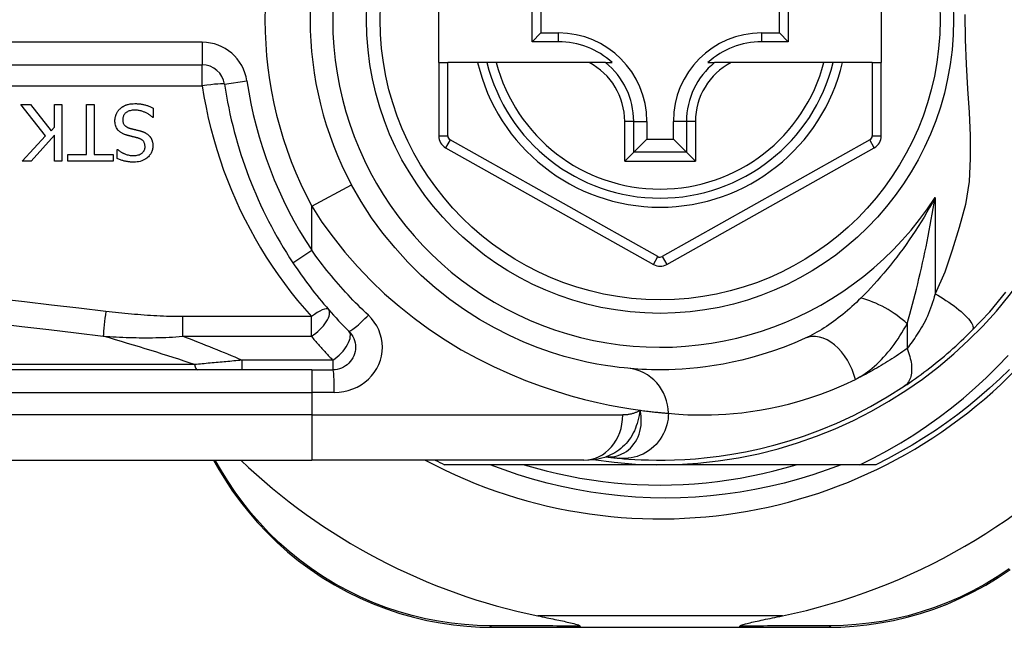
# Model space of a CAD drawing. Header units: inches. Extents: x 4 to 120, y 7 to 65.
# Tile 13 of 83: x 4.76 to 5.618, y 22.491 to 23.02. Entities that reach past the tile are written whole.
import ezdxf

# ---------------------------------------------------------------- set-up
doc = ezdxf.new("R2010")
doc.units = ezdxf.units.IN
doc.header["$MEASUREMENT"] = 0
doc.layers.add('Visible Edges(ANSI)', color=7, linetype='Continuous', lineweight=25)
doc.layers.add('Visible Tangent Edges(ANSI)', color=7, linetype='Continuous', lineweight=25)

msp = doc.modelspace()

# ---------------------------------------------------------------- linework, layer by layer
at = {"layer": 'Visible Edges(ANSI)'}
for p, q in [((5.12504, 22.98302), (5.12504, 23.05783)), ((5.51087, 23.05783), (5.51087, 22.98302)), ((5.20638, 23.00128), (5.20638, 23.03957)), ((5.42971, 23.03957), (5.42971, 23.00128)), ((5.21396, 23.03199), (5.21396, 23.00886)), ((5.42213, 23.00886), (5.42213, 23.03199)), ((5.20638, 23.00128), (5.21396, 23.00886)), ((5.21396, 23.00886), (5.22946, 23.00886)), ((5.40663, 23.00886), (5.42213, 23.00886)), ((5.42971, 23.00128), (5.42213, 23.00886)), ((5.22946, 23.00128), (5.20638, 23.00128)), ((5.42971, 23.00128), (5.40663, 23.00128)), ((4.26686, 22.98107), (4.91884, 22.98107)), ((5.12504, 22.98302), (5.12504, 22.91907)), ((5.12504, 22.98302), (5.13292, 22.98302)), ((5.159, 22.98302), (5.13292, 22.98302)), ((5.1671, 22.98302), (5.159, 22.98302)), ((5.17522, 22.98302), (5.1671, 22.98302)), ((5.2562, 22.98302), (5.17522, 22.98302)), ((5.27048, 22.98302), (5.2562, 22.98302)), ((5.27048, 22.98302), (5.27639, 22.98302)), ((5.3597, 22.98302), (5.36561, 22.98302)), ((5.37989, 22.98302), (5.36561, 22.98302)), ((5.46087, 22.98302), (5.37989, 22.98302)), ((5.46899, 22.98302), (5.46087, 22.98302)), ((5.47709, 22.98302), (5.46899, 22.98302)), ((5.503, 22.98302), (5.47709, 22.98302)), ((5.503, 22.98302), (5.51087, 22.98302)), ((5.51087, 22.91907), (5.51087, 22.98302)), ((4.78224, 22.91915), (4.76066, 22.94639)), ((4.76066, 22.94639), (4.76916, 22.94639)), ((4.76916, 22.94639), (4.78714, 22.9235)), ((4.79002, 22.94639), (4.79656, 22.94639)), ((4.79002, 22.92673), (4.79002, 22.94639)), ((4.79656, 22.94639), (4.79656, 22.89718)), ((4.81805, 22.903), (4.81805, 22.94639)), ((4.81805, 22.94639), (4.82459, 22.94639)), ((4.82459, 22.94639), (4.82459, 22.903)), ((4.8762, 22.94344), (4.8762, 22.93522)), ((4.8762, 22.93522), (4.87572, 22.93522)), ((5.30648, 22.93184), (5.30648, 22.91634)), ((5.32961, 22.91634), (5.32961, 22.93184)), ((4.78714, 22.9235), (4.79002, 22.92673)), ((4.76186, 22.89718), (4.78224, 22.91915)), ((4.79002, 22.91979), (4.76984, 22.89718)), ((4.79002, 22.89718), (4.79002, 22.91979)), ((5.29505, 22.90491), (5.30648, 22.91634)), ((5.30648, 22.91634), (5.32961, 22.91634)), ((5.34104, 22.90491), (5.32961, 22.91634)), ((4.84465, 22.89949), (4.84465, 22.90731)), ((4.84465, 22.90731), (4.84513, 22.90731)), ((5.13108, 22.90877), (5.31226, 22.80713)), ((5.29505, 22.90491), (5.28721, 22.89707)), ((5.32382, 22.80713), (5.50484, 22.90877)), ((5.34888, 22.89707), (5.34104, 22.90491)), ((4.76984, 22.89718), (4.76186, 22.89718)), ((4.79656, 22.89718), (4.79002, 22.89718)), ((4.80154, 22.89718), (4.80154, 22.903)), ((4.80154, 22.903), (4.81805, 22.903)), ((4.8411, 22.89718), (4.80154, 22.89718)), ((4.82459, 22.903), (4.8411, 22.903)), ((4.8411, 22.903), (4.8411, 22.89718)), ((5.01435, 22.71531), (4.36529, 22.71531)), ((5.01435, 22.71531), (5.03278, 22.71531)), ((5.27074, 22.63949), (5.27079, 22.63949)), ((4.36529, 22.63657), (5.01435, 22.63657)), ((4.92872, 22.63657), (4.93334, 22.62856)), ((5.25161, 22.63657), (5.01435, 22.63657)), ((5.31804, 22.63263), (5.12996, 22.63263)), ((5.49234, 22.63263), (5.31804, 22.63263)), ((5.50613, 22.63263), (5.49234, 22.63263)), ((5.17194, 22.4909), (5.24899, 22.4909)), ((5.24899, 22.4909), (5.3871, 22.4909)), ((5.3871, 22.4909), (5.46453, 22.4909))]:
    msp.add_line(p, q, dxfattribs=at)
at = {"layer": 'Visible Edges(ANSI)', "flags": 128}
for points in [[(4.8472, 22.9428), (4.8475, 22.94307), (4.84781, 22.94333), (4.84812, 22.94358), (4.84843, 22.94382), (4.84875, 22.94406), (4.84907, 22.94429), (4.8494, 22.94451), (4.84974, 22.94472), (4.85008, 22.94492), (4.85042, 22.94512), (4.85077, 22.94531), (4.85112, 22.94549), (4.85148, 22.94566), (4.85185, 22.94582), (4.85222, 22.94598), (4.85259, 22.94613), (4.85304, 22.94629), (4.85361, 22.94647), (4.85431, 22.94666), (4.85514, 22.94685), (4.85613, 22.94701), (4.85727, 22.94714), (4.85857, 22.94723), (4.86005, 22.94727)], [(4.86005, 22.94727), (4.86074, 22.94726), (4.86144, 22.94725), (4.86214, 22.94722), (4.86285, 22.94718), (4.86356, 22.94713), (4.86427, 22.94707), (4.86498, 22.94699), (4.86569, 22.94689), (4.86639, 22.94678), (4.86708, 22.94665), (4.86777, 22.94651), (4.86845, 22.94634), (4.86912, 22.94616), (4.86978, 22.94596), (4.87044, 22.94575), (4.87109, 22.94553), (4.87174, 22.9453), (4.87239, 22.94506), (4.87303, 22.94481), (4.87368, 22.94456), (4.87431, 22.94429), (4.87495, 22.94402), (4.87557, 22.94373), (4.8762, 22.94344)], [(4.84274, 22.93235), (4.84275, 22.93284), (4.84277, 22.93333), (4.84281, 22.93381), (4.84287, 22.9343), (4.84294, 22.93477), (4.84303, 22.93525), (4.84314, 22.93572), (4.84326, 22.93619), (4.8434, 22.93666), (4.84355, 22.93712), (4.84372, 22.93758), (4.84391, 22.93803), (4.8441, 22.93848), (4.84431, 22.93892), (4.84454, 22.93935), (4.84477, 22.93978), (4.84503, 22.94019), (4.8453, 22.9406), (4.84558, 22.94099), (4.84588, 22.94138), (4.84619, 22.94175), (4.84651, 22.94211), (4.84685, 22.94246), (4.8472, 22.9428)], [(4.86052, 22.9416), (4.85963, 22.94159), (4.85873, 22.94154), (4.85783, 22.94144), (4.85693, 22.94131), (4.85605, 22.94111), (4.85519, 22.94087), (4.85439, 22.94057), (4.85369, 22.94024), (4.85309, 22.93989), (4.85257, 22.93954), (4.85214, 22.93919), (4.85176, 22.93885), (4.85141, 22.93848), (4.85109, 22.9381), (4.8508, 22.9377), (4.85053, 22.93727), (4.85029, 22.93683), (4.85009, 22.93636), (4.84992, 22.93589), (4.84979, 22.9354), (4.84968, 22.9349), (4.84961, 22.9344), (4.84957, 22.9339), (4.84956, 22.93339)], [(4.87572, 22.93522), (4.87525, 22.93565), (4.87477, 22.93607), (4.87428, 22.93647), (4.87378, 22.93686), (4.87327, 22.93724), (4.87275, 22.9376), (4.87223, 22.93795), (4.87169, 22.93828), (4.87114, 22.9386), (4.87059, 22.9389), (4.87003, 22.93919), (4.86945, 22.93947), (4.86887, 22.93973), (4.86828, 22.93998), (4.86766, 22.94022), (4.867, 22.94046), (4.86629, 22.94069), (4.86556, 22.9409), (4.86479, 22.94109), (4.86399, 22.94126), (4.86316, 22.94141), (4.86231, 22.94151), (4.86143, 22.94158), (4.86052, 22.9416)], [(4.85251, 22.91995), (4.85198, 22.92012), (4.85146, 22.9203), (4.85094, 22.92049), (4.85042, 22.9207), (4.84991, 22.92093), (4.84941, 22.92117), (4.84892, 22.92143), (4.84844, 22.9217), (4.84797, 22.92199), (4.84752, 22.9223), (4.84707, 22.92263), (4.84662, 22.92301), (4.84614, 22.92345), (4.84564, 22.92397), (4.84514, 22.92458), (4.84465, 22.92527), (4.84418, 22.92606), (4.84378, 22.9269), (4.84344, 22.92776), (4.84318, 22.92865), (4.84298, 22.92956), (4.84284, 22.93049), (4.84276, 22.93142), (4.84274, 22.93235)], [(4.84956, 22.93339), (4.84957, 22.93277), (4.84963, 22.93215), (4.84972, 22.93154), (4.84986, 22.93094), (4.85004, 22.93036), (4.85027, 22.9298), (4.85053, 22.92931), (4.8508, 22.92889), (4.85107, 22.92853), (4.85134, 22.92823), (4.85159, 22.92798), (4.85185, 22.92774), (4.85212, 22.92752), (4.85241, 22.92731), (4.8527, 22.92712), (4.853, 22.92693), (4.85331, 22.92676), (4.85363, 22.9266), (4.85395, 22.92645), (4.85428, 22.92631), (4.85461, 22.92619), (4.85494, 22.92607), (4.85528, 22.92595), (4.85562, 22.92585)], [(4.85562, 22.92585), (4.85599, 22.92575), (4.85633, 22.92565), (4.85666, 22.92556), (4.85698, 22.92548), (4.85728, 22.9254), (4.85757, 22.92533), (4.85785, 22.92525), (4.85813, 22.92518), (4.85841, 22.92511), (4.85869, 22.92505), (4.85897, 22.92498), (4.85927, 22.92491), (4.85957, 22.92483), (4.85989, 22.92476), (4.86023, 22.92468), (4.86058, 22.92459), (4.86096, 22.9245), (4.86137, 22.9244), (4.8618, 22.92429), (4.86227, 22.92418), (4.86277, 22.92406), (4.86331, 22.92392), (4.86389, 22.92378), (4.86451, 22.92362)], [(4.86451, 22.92362), (4.8648, 22.92354), (4.86509, 22.92346), (4.86537, 22.92337), (4.86566, 22.92329), (4.86595, 22.9232), (4.86623, 22.9231), (4.86652, 22.923), (4.8668, 22.9229), (4.86708, 22.9228), (4.86736, 22.92269), (4.86764, 22.92258), (4.86791, 22.92246), (4.86819, 22.92234), (4.86846, 22.92222), (4.86873, 22.92209), (4.869, 22.92196), (4.86928, 22.92182), (4.86963, 22.92163), (4.87004, 22.92139), (4.8705, 22.92109), (4.871, 22.92074), (4.87153, 22.92032), (4.87208, 22.91983), (4.87265, 22.91927)], [(4.8626, 22.91736), (4.86214, 22.91748), (4.86169, 22.9176), (4.86124, 22.91771), (4.86079, 22.91783), (4.86034, 22.91794), (4.8599, 22.91805), (4.85946, 22.91816), (4.85903, 22.91826), (4.85859, 22.91837), (4.85816, 22.91847), (4.85774, 22.91858), (4.85732, 22.91868), (4.8569, 22.91878), (4.85648, 22.91889), (4.85607, 22.91899), (4.85566, 22.91909), (4.85525, 22.91919), (4.85485, 22.9193), (4.85445, 22.9194), (4.85405, 22.91951), (4.85366, 22.91962), (4.85327, 22.91973), (4.85289, 22.91984), (4.85251, 22.91995)], [(4.86902, 22.9097), (4.869, 22.9103), (4.86895, 22.91089), (4.86886, 22.91148), (4.86873, 22.91206), (4.86856, 22.91263), (4.86834, 22.91317), (4.86809, 22.91366), (4.86782, 22.91408), (4.86754, 22.91445), (4.86727, 22.91477), (4.86699, 22.91505), (4.86671, 22.91531), (4.86641, 22.91555), (4.86611, 22.91578), (4.86579, 22.916), (4.86546, 22.9162), (4.86512, 22.91639), (4.86478, 22.91656), (4.86443, 22.91672), (4.86407, 22.91687), (4.86371, 22.91701), (4.86334, 22.91714), (4.86297, 22.91725), (4.8626, 22.91736)], [(4.87265, 22.91927), (4.87285, 22.91905), (4.87304, 22.91882), (4.87323, 22.91859), (4.87341, 22.91835), (4.87359, 22.91811), (4.87375, 22.91787), (4.87391, 22.91762), (4.87407, 22.91737), (4.87422, 22.91712), (4.87436, 22.91686), (4.8745, 22.91659), (4.87463, 22.91633), (4.87475, 22.91605), (4.87487, 22.91578), (4.87498, 22.9155), (4.87509, 22.9152), (4.87522, 22.91483), (4.87534, 22.9144), (4.87547, 22.9139), (4.87558, 22.91334), (4.87569, 22.91271), (4.87577, 22.912), (4.87582, 22.91123), (4.87584, 22.91038)], [(4.84513, 22.90731), (4.84549, 22.90699), (4.84586, 22.90667), (4.84625, 22.90637), (4.84664, 22.90608), (4.84703, 22.9058), (4.84744, 22.90553), (4.84785, 22.90527), (4.84827, 22.90502), (4.84869, 22.90477), (4.84912, 22.90454), (4.84956, 22.90431), (4.84999, 22.90409), (4.85043, 22.90388), (4.85087, 22.90368), (4.85137, 22.90347), (4.85195, 22.90323), (4.85262, 22.90299), (4.85337, 22.90275), (4.85421, 22.90252), (4.85511, 22.90232), (4.85604, 22.90216), (4.85697, 22.90205), (4.85791, 22.90198), (4.85885, 22.90196)], [(4.85885, 22.90196), (4.8597, 22.90198), (4.86056, 22.90204), (4.8614, 22.90215), (4.86224, 22.90231), (4.86307, 22.90253), (4.86387, 22.9028), (4.86462, 22.90313), (4.86527, 22.90347), (4.86584, 22.90383), (4.86633, 22.90419), (4.86673, 22.90453), (4.86707, 22.90485), (4.86737, 22.90517), (4.86766, 22.90552), (4.86792, 22.90588), (4.86815, 22.90625), (4.86836, 22.90665), (4.86854, 22.90706), (4.86869, 22.90748), (4.86881, 22.90792), (4.8689, 22.90836), (4.86897, 22.9088), (4.86901, 22.90925), (4.86902, 22.9097)], [(4.87584, 22.91038), (4.87582, 22.90957), (4.87575, 22.90878), (4.87564, 22.90799), (4.87548, 22.90721), (4.87527, 22.90645), (4.87501, 22.90569), (4.8747, 22.90495), (4.87435, 22.90423), (4.87395, 22.90354), (4.8735, 22.90288), (4.87302, 22.90225), (4.87249, 22.90164), (4.87193, 22.90105), (4.87126, 22.90043), (4.87048, 22.89978), (4.86957, 22.89913), (4.86853, 22.89849), (4.86736, 22.8979), (4.86608, 22.89738), (4.86476, 22.89698), (4.86342, 22.89667), (4.86205, 22.89646), (4.86067, 22.89634), (4.85929, 22.8963)], [(4.85929, 22.8963), (4.85872, 22.8963), (4.85815, 22.89632), (4.85758, 22.89633), (4.85702, 22.89636), (4.85645, 22.8964), (4.85588, 22.89644), (4.85532, 22.8965), (4.85475, 22.89656), (4.85419, 22.89663), (4.85363, 22.89671), (4.85307, 22.8968), (4.85251, 22.8969), (4.85195, 22.89701), (4.8514, 22.89713), (4.85083, 22.89727), (4.85022, 22.89742), (4.84959, 22.89759), (4.84894, 22.89779), (4.84826, 22.89801), (4.84757, 22.89825), (4.84686, 22.89852), (4.84613, 22.89881), (4.8454, 22.89914), (4.84465, 22.89949)], [(5.29002, 22.7166), (5.28679, 22.71691), (5.28242, 22.71739), (5.27695, 22.71809), (5.2704, 22.71904), (5.26285, 22.72033), (5.25432, 22.72202), (5.24488, 22.7242), (5.23456, 22.72695), (5.22344, 22.73038), (5.21165, 22.73454), (5.19933, 22.73947), (5.18661, 22.74519), (5.17364, 22.75174), (5.16055, 22.75915), (5.14749, 22.76743), (5.13459, 22.77662), (5.12202, 22.78668), (5.10983, 22.79755), (5.09812, 22.80916), (5.08694, 22.82146), (5.07637, 22.83439), (5.06649, 22.84789), (5.05736, 22.86192), (5.04906, 22.87639)], [(4.99794, 22.80858), (4.99972, 22.80591), (5.00153, 22.80325), (5.00336, 22.8006), (5.00522, 22.79797), (5.0071, 22.79535), (5.009, 22.79275), (5.01092, 22.79016), (5.01286, 22.78759), (5.01483, 22.78504), (5.01682, 22.7825), (5.01882, 22.77998), (5.02085, 22.77747), (5.0229, 22.77499), (5.02497, 22.77252), (5.02706, 22.77007), (5.02917, 22.76764), (5.0313, 22.76523), (5.03344, 22.76284), (5.03561, 22.76047), (5.03779, 22.75812), (5.03999, 22.75578), (5.04221, 22.75347), (5.04444, 22.75118), (5.0467, 22.74891)], [(5.58993, 22.74946), (5.6054, 22.76591), (5.61961, 22.78288)], [(5.53098, 22.70104), (5.53334, 22.70263), (5.53574, 22.70427), (5.53817, 22.70596), (5.54063, 22.70769), (5.54312, 22.70947), (5.54562, 22.7113), (5.54813, 22.71317), (5.55066, 22.71508), (5.5532, 22.71703), (5.55574, 22.71902), (5.5583, 22.72105), (5.56085, 22.72311), (5.56338, 22.7252), (5.5659, 22.72731), (5.5684, 22.72945), (5.57088, 22.7316), (5.57335, 22.73378), (5.57579, 22.73597), (5.57821, 22.73818), (5.58061, 22.74041), (5.58298, 22.74265), (5.58532, 22.74491), (5.58764, 22.74718), (5.58993, 22.74946)], [(5.0467, 22.74891), (5.04798, 22.74749), (5.04912, 22.74594), (5.0501, 22.74429), (5.05093, 22.74254), (5.05158, 22.74072), (5.05206, 22.73885), (5.05236, 22.73694), (5.05246, 22.73501), (5.05237, 22.73308), (5.05208, 22.73116), (5.0516, 22.72928), (5.05094, 22.72746), (5.05012, 22.72571), (5.04912, 22.72405), (5.04798, 22.72249), (5.04669, 22.72107), (5.04527, 22.71978), (5.04372, 22.71863), (5.04207, 22.71764), (5.04032, 22.71681), (5.0385, 22.71616), (5.03663, 22.71569), (5.03471, 22.7154), (5.03278, 22.71531)], [(5.44451, 22.74275), (5.43486, 22.73855), (5.42535, 22.7348), (5.41601, 22.73146), (5.40688, 22.72853), (5.39799, 22.72597), (5.38935, 22.72376), (5.38099, 22.72187), (5.37293, 22.72028), (5.36519, 22.71897), (5.35776, 22.7179), (5.35065, 22.71704), (5.34387, 22.71639), (5.33742, 22.71592), (5.33132, 22.71559), (5.32556, 22.7154), (5.32016, 22.71531), (5.31511, 22.71532), (5.31042, 22.71539), (5.3061, 22.71553), (5.30214, 22.71571), (5.29855, 22.71592), (5.29533, 22.71614), (5.29249, 22.71638), (5.29002, 22.7166)], [(5.49234, 22.63263), (5.50438, 22.6386), (5.51622, 22.64495), (5.52786, 22.65166), (5.53928, 22.65875), (5.55047, 22.6662), (5.56143, 22.674), (5.57214, 22.68215), (5.58261, 22.69065), (5.5928, 22.69949), (5.6027, 22.70865), (5.61229, 22.7181), (5.62157, 22.72785)], [(5.62281, 22.71566), (5.61421, 22.7073), (5.60539, 22.69919), (5.59634, 22.69132), (5.58708, 22.6837), (5.57761, 22.67635), (5.56794, 22.66927), (5.55808, 22.66245), (5.54803, 22.65591), (5.5378, 22.64966), (5.5274, 22.64369), (5.51684, 22.63801), (5.50613, 22.63263)], [(5.28279, 22.63819), (5.28651, 22.63786), (5.29089, 22.63753), (5.29592, 22.6372), (5.3016, 22.63692), (5.30793, 22.6367), (5.31489, 22.63658), (5.32248, 22.63659), (5.3307, 22.63678), (5.33953, 22.63717), (5.34896, 22.63781), (5.35899, 22.63876), (5.36959, 22.64004), (5.38074, 22.64172), (5.39244, 22.64384), (5.40465, 22.64646), (5.41735, 22.64963), (5.4305, 22.65341), (5.44405, 22.65784), (5.45798, 22.66298), (5.47223, 22.66889), (5.48672, 22.67561), (5.5014, 22.68319), (5.51616, 22.69165), (5.53098, 22.70104)], [(5.25161, 22.63657), (5.26115, 22.63727), (5.27104, 22.63959)], [(5.27079, 22.63949), (5.27145, 22.63941), (5.27209, 22.63933), (5.27272, 22.63925), (5.27334, 22.63918), (5.27394, 22.63911), (5.27453, 22.63904), (5.2751, 22.63898), (5.27567, 22.63891), (5.27622, 22.63885), (5.27675, 22.63879), (5.27727, 22.63874), (5.27778, 22.63868), (5.27827, 22.63863), (5.27875, 22.63858), (5.27922, 22.63853), (5.27967, 22.63849), (5.28011, 22.63845), (5.28053, 22.6384), (5.28095, 22.63836), (5.28134, 22.63832), (5.28172, 22.63829), (5.28209, 22.63825), (5.28245, 22.63822), (5.28279, 22.63819)], [(5.47583, 22.63263), (5.46359, 22.62803), (5.4512, 22.62381), (5.43869, 22.61998), (5.42609, 22.61655), (5.4134, 22.61352), (5.40062, 22.61088), (5.38778, 22.60865), (5.37488, 22.60682), (5.36192, 22.60539), (5.34893, 22.60437), (5.3359, 22.60375), (5.32285, 22.60355), (5.30978, 22.60375), (5.29671, 22.60436), (5.28367, 22.60538), (5.27068, 22.60681), (5.25775, 22.60865), (5.2449, 22.61088), (5.23213, 22.61352), (5.21946, 22.61656), (5.20689, 22.61999), (5.19443, 22.62381), (5.18209, 22.62803), (5.16988, 22.63263)], [(5.19949, 22.63263), (5.20911, 22.62982), (5.2188, 22.62724), (5.22855, 22.62491), (5.23836, 22.62282), (5.24821, 22.62097), (5.25811, 22.61937), (5.26804, 22.61801), (5.27801, 22.61689), (5.28799, 22.61603), (5.298, 22.61541), (5.30802, 22.61504), (5.31804, 22.61491), (5.32807, 22.61504), (5.33809, 22.61541), (5.34809, 22.61603), (5.35808, 22.61689), (5.36804, 22.61801), (5.37798, 22.61937), (5.38787, 22.62097), (5.39773, 22.62282), (5.40753, 22.62491), (5.41728, 22.62724), (5.42697, 22.62982), (5.4366, 22.63263)], [(4.93334, 22.62856), (4.9391, 22.61908), (4.94536, 22.60965), (4.95212, 22.60032), (4.95938, 22.59114), (4.96713, 22.58215), (4.97536, 22.57338), (4.98406, 22.56488), (4.99323, 22.5567), (5.00286, 22.54886), (5.01292, 22.54143), (5.02335, 22.53444), (5.03411, 22.5279), (5.04516, 22.52185), (5.05644, 22.51631), (5.06791, 22.5113), (5.07951, 22.50686), (5.09121, 22.50299), (5.10294, 22.49968), (5.11467, 22.49692), (5.12637, 22.49469), (5.138, 22.49299), (5.14951, 22.49181), (5.16084, 22.49112), (5.17194, 22.4909)], [(5.46453, 22.4909), (5.4756, 22.49112), (5.4869, 22.49181), (5.49838, 22.49298), (5.50997, 22.49467), (5.52164, 22.49688), (5.53335, 22.49963), (5.54505, 22.50292), (5.55672, 22.50677), (5.5683, 22.5112), (5.57974, 22.51618), (5.59101, 22.52169), (5.60204, 22.52772), (5.61279, 22.53423), (5.62321, 22.54119)], [(5.21138, 22.5009), (5.21338, 22.50049), (5.21535, 22.50008), (5.21729, 22.49968), (5.21919, 22.49929), (5.22106, 22.4989), (5.22289, 22.49853), (5.22468, 22.49815), (5.22642, 22.49779), (5.22812, 22.49743), (5.22976, 22.49709), (5.23134, 22.49675), (5.23287, 22.49642), (5.23434, 22.4961), (5.23575, 22.49579), (5.23709, 22.49549), (5.23846, 22.49518), (5.23993, 22.49484), (5.24144, 22.49448), (5.24292, 22.4941), (5.24434, 22.49372), (5.24563, 22.49333), (5.24684, 22.49292), (5.24782, 22.49248), (5.24838, 22.49197)], [(5.3877, 22.49197), (5.3881, 22.49238), (5.38881, 22.49274), (5.38964, 22.49306), (5.39059, 22.49338), (5.3916, 22.49367), (5.39266, 22.49397), (5.39383, 22.49427), (5.3951, 22.49458), (5.39646, 22.49491), (5.3979, 22.49525), (5.39942, 22.49559), (5.40101, 22.49594), (5.40267, 22.4963), (5.40438, 22.49667), (5.40615, 22.49705), (5.40799, 22.49744), (5.40989, 22.49784), (5.41186, 22.49825), (5.41388, 22.49867), (5.41595, 22.49909), (5.41808, 22.49953), (5.42025, 22.49998), (5.42246, 22.50043), (5.42471, 22.5009)], [(5.24899, 22.4909), (5.24896, 22.4909), (5.24893, 22.4909), (5.24891, 22.49091), (5.24888, 22.49093), (5.24886, 22.49094), (5.24883, 22.49097), (5.24881, 22.49099), (5.24878, 22.49102), (5.24875, 22.49105), (5.24873, 22.49109), (5.2487, 22.49113), (5.24868, 22.49117), (5.24865, 22.49122), (5.24863, 22.49127), (5.2486, 22.49132), (5.24858, 22.49138), (5.24855, 22.49144), (5.24853, 22.4915), (5.2485, 22.49157), (5.24848, 22.49165), (5.24846, 22.49172), (5.24843, 22.4918), (5.24841, 22.49188), (5.24838, 22.49197)], [(5.3871, 22.4909), (5.38713, 22.4909), (5.38715, 22.4909), (5.38718, 22.49091), (5.3872, 22.49093), (5.38723, 22.49094), (5.38726, 22.49097), (5.38728, 22.49099), (5.38731, 22.49102), (5.38733, 22.49105), (5.38736, 22.49109), (5.38738, 22.49113), (5.38741, 22.49117), (5.38743, 22.49122), (5.38746, 22.49127), (5.38749, 22.49132), (5.38751, 22.49138), (5.38753, 22.49144), (5.38756, 22.4915), (5.38758, 22.49157), (5.38761, 22.49165), (5.38763, 22.49172), (5.38766, 22.4918), (5.38768, 22.49188), (5.3877, 22.49197)]]:
    msp.add_lwpolyline(points, dxfattribs=at)
at = {"layer": 'Visible Edges(ANSI)'}
msp.add_circle((5.31804, 23.02042), 0.25591, dxfattribs=at)
for centre, radius, start, end in [((5.31804, 23.02042), 0.43504, 241.92751, 118.07249), ((5.31804, 23.02042), 0.3878, 261.33391, 70.21195), ((5.31804, 23.02042), 0.30512, 151.83282, 208.16718), ((5.22946, 22.93184), 0.07702, 0, 90), ((5.40663, 22.93184), 0.07702, 90, 180), ((5.22946, 22.93184), 0.06944, 47.48259, 90), ((5.40663, 22.93184), 0.06944, 90, 132.51741), ((4.91884, 22.96138), 0.01969, 8.41327, 90), ((5.31804, 23.02042), 0.15551, 193.91643, 346.08357), ((5.31804, 23.02042), 0.38386, 188.41327, 213.49631), ((5.13685, 22.91907), 0.01181, 180, 240.70877), ((5.49906, 22.91907), 0.01181, 299.31319, 0), ((5.31804, 22.81743), 0.01181, 240.70877, 299.31319), ((5.31804, 23.01957), 0.52953, 281.6205, 318.6133), ((5.31804, 23.01957), 0.52953, 226.3272, 258.3795), ((5.31804, 23.02042), 0.431, 242.95157, 244.12615)]:
    msp.add_arc(centre, radius, start, end, dxfattribs=at)
at = {"layer": 'Visible Tangent Edges(ANSI)'}
for p, q in [((5.22946, 23.00128), (5.22946, 23.00886)), ((5.40663, 23.00128), (5.40663, 23.00886)), ((4.91884, 23.00075), (4.26686, 23.00075)), ((4.91884, 23.00075), (4.91884, 22.98107)), ((4.91884, 22.96277), (4.91884, 22.98107)), ((5.13292, 22.91907), (5.13292, 22.98302)), ((5.503, 22.98302), (5.503, 22.91907)), ((4.93832, 22.96426), (4.95779, 22.96714)), ((4.26686, 22.96277), (4.91884, 22.96277)), ((5.28721, 22.89707), (5.28721, 22.93184)), ((5.29505, 22.93184), (5.28721, 22.93184)), ((5.29505, 22.90491), (5.29505, 22.93184)), ((5.29505, 22.93184), (5.30648, 22.93184)), ((5.34104, 22.93184), (5.32961, 22.93184)), ((5.34888, 22.93184), (5.34104, 22.93184)), ((5.34104, 22.93184), (5.34104, 22.90491)), ((5.34888, 22.93184), (5.34888, 22.89707)), ((5.12504, 22.91907), (5.13292, 22.91907)), ((5.13493, 22.91564), (5.13108, 22.90877)), ((5.31611, 22.814), (5.13493, 22.91564)), ((5.50099, 22.91564), (5.31997, 22.814)), ((5.50484, 22.90877), (5.50099, 22.91564)), ((5.503, 22.91907), (5.51087, 22.91907)), ((5.34104, 22.90491), (5.29505, 22.90491)), ((5.28721, 22.89707), (5.34888, 22.89707)), ((5.01435, 22.85781), (5.04906, 22.87639)), ((5.55775, 22.86546), (5.55775, 22.78153)), ((5.01435, 22.81944), (5.01435, 22.85781)), ((4.99794, 22.80858), (5.01435, 22.81944)), ((5.31226, 22.80713), (5.31611, 22.814)), ((5.31997, 22.814), (5.32382, 22.80713)), ((5.01401, 22.76163), (4.90181, 22.76163)), ((4.90181, 22.74453), (4.90181, 22.76163)), ((5.01401, 22.74453), (5.01401, 22.76163)), ((5.53345, 22.75546), (5.53345, 22.7338)), ((4.90181, 22.74453), (5.01401, 22.74453)), ((4.95343, 22.72365), (4.95343, 22.71531)), ((5.03278, 22.72365), (4.95343, 22.72365)), ((5.03278, 22.72365), (5.03278, 22.71531)), ((4.9121, 22.7199), (4.36297, 22.7199)), ((5.01435, 22.71531), (5.01435, 22.69562)), ((4.36529, 22.69562), (5.01435, 22.69562)), ((5.03401, 22.69562), (5.01435, 22.69562)), ((5.01435, 22.69562), (5.01435, 22.67594)), ((5.01435, 22.67594), (4.36529, 22.67594)), ((5.01435, 22.67594), (5.28551, 22.67594)), ((5.01435, 22.67594), (5.01435, 22.63657)), ((4.93572, 22.62712), (4.9302, 22.63657)), ((5.42471, 22.5009), (5.21138, 22.5009))]:
    msp.add_line(p, q, dxfattribs=at)
at = {"layer": 'Visible Tangent Edges(ANSI)', "flags": 128}
for points in [[(5.58382, 23.02485), (5.58407, 23.00322), (5.58495, 22.98153), (5.58616, 22.96031), (5.58739, 22.93964), (5.58833, 22.91938), (5.58854, 22.8994), (5.58746, 22.87949), (5.58436, 22.85936), (5.57877, 22.83933), (5.57283, 22.8197), (5.56639, 22.80046), (5.55775, 22.78153)], [(4.91884, 22.96277), (4.92039, 22.95338), (4.92216, 22.94404), (4.92416, 22.93475), (4.92639, 22.92552), (4.92884, 22.91636), (4.93151, 22.90727), (4.9344, 22.89826), (4.93751, 22.88933), (4.94082, 22.88049), (4.94435, 22.87174), (4.94809, 22.8631), (4.95203, 22.85456), (4.95617, 22.84613), (4.96051, 22.83781), (4.96504, 22.82961), (4.96976, 22.82153), (4.97467, 22.81358), (4.97977, 22.80575), (4.98504, 22.79805), (4.99049, 22.79049), (4.99612, 22.78306), (5.00191, 22.77577), (5.00788, 22.76863), (5.01401, 22.76163)], [(5.55775, 22.86546), (5.55544, 22.86113), (5.55307, 22.85685), (5.55066, 22.85262), (5.5482, 22.84845), (5.5457, 22.84433), (5.54316, 22.84027), (5.54058, 22.83627), (5.53797, 22.83232), (5.53532, 22.82844), (5.53264, 22.82461), (5.52993, 22.82085), (5.52719, 22.81715), (5.52443, 22.81352), (5.52165, 22.80995), (5.51884, 22.80643), (5.51601, 22.80297), (5.51316, 22.79958), (5.5103, 22.79625), (5.50742, 22.79298), (5.50454, 22.78979), (5.50165, 22.78666), (5.49877, 22.78362), (5.49591, 22.78065), (5.49305, 22.77777)], [(5.53345, 22.75546), (5.53464, 22.75959), (5.53582, 22.7638), (5.537, 22.76808), (5.53817, 22.77242), (5.53932, 22.7768), (5.54046, 22.78123), (5.54159, 22.7857), (5.54269, 22.7902), (5.54378, 22.79474), (5.54485, 22.79929), (5.5459, 22.80387), (5.54693, 22.80848), (5.54795, 22.81311), (5.54894, 22.81777), (5.54992, 22.82245), (5.55087, 22.82716), (5.55181, 22.83189), (5.55272, 22.83664), (5.55361, 22.84141), (5.55449, 22.84619), (5.55534, 22.85099), (5.55616, 22.8558), (5.55697, 22.86063), (5.55775, 22.86546)], [(5.01435, 22.85781), (5.02323, 22.84411), (5.03287, 22.83076), (5.04321, 22.8178), (5.0542, 22.80527), (5.06578, 22.79321), (5.0779, 22.78166), (5.09051, 22.77066), (5.10355, 22.76023), (5.11697, 22.75043), (5.1307, 22.74129), (5.14469, 22.73285), (5.1588, 22.72513), (5.17292, 22.7181), (5.18696, 22.71175), (5.2008, 22.70606), (5.21435, 22.701), (5.22749, 22.69657), (5.24013, 22.69273), (5.25215, 22.68948), (5.26346, 22.68677), (5.27399, 22.68453), (5.28371, 22.68271), (5.29259, 22.68124), (5.30057, 22.68008)], [(5.06369, 22.76284), (5.06142, 22.76499), (5.05915, 22.76716), (5.05691, 22.76936), (5.05468, 22.77157), (5.05247, 22.7738), (5.05028, 22.77605), (5.04811, 22.77832), (5.04596, 22.78061), (5.04382, 22.78291), (5.04171, 22.78523), (5.03962, 22.78758), (5.03754, 22.78993), (5.03549, 22.79231), (5.03346, 22.7947), (5.03145, 22.79711), (5.02946, 22.79953), (5.02749, 22.80197), (5.02554, 22.80442), (5.02362, 22.80689), (5.02172, 22.80937), (5.01984, 22.81187), (5.01799, 22.81438), (5.01616, 22.81691), (5.01435, 22.81944)], [(4.83482, 22.76614), (4.81115, 22.7689), (4.78748, 22.77168), (4.76381, 22.77446), (4.74014, 22.77724)], [(5.49305, 22.77777), (5.49115, 22.77589), (5.48923, 22.77404), (5.48729, 22.77223), (5.48534, 22.77044), (5.48337, 22.76869), (5.48139, 22.76697), (5.4794, 22.76529), (5.47739, 22.76364), (5.47538, 22.76203), (5.47336, 22.76046), (5.47133, 22.75892), (5.4693, 22.75743), (5.46725, 22.75597), (5.4652, 22.75455), (5.46314, 22.75317), (5.46107, 22.75183), (5.459, 22.75053), (5.45692, 22.74927), (5.45484, 22.74806), (5.45277, 22.7469), (5.45069, 22.74579), (5.44862, 22.74472), (5.44656, 22.74371), (5.44451, 22.74275)], [(5.55775, 22.78153), (5.55707, 22.77895), (5.55634, 22.77641), (5.55557, 22.77389), (5.55476, 22.77142), (5.5539, 22.76899), (5.55301, 22.76662), (5.55207, 22.76429), (5.55109, 22.76203), (5.55007, 22.75982), (5.54902, 22.75769), (5.54794, 22.75563), (5.54684, 22.75365), (5.5457, 22.75176), (5.54456, 22.74993), (5.54342, 22.74815), (5.54228, 22.7464), (5.54114, 22.74468), (5.54001, 22.74301), (5.53889, 22.74137), (5.53778, 22.73977), (5.53667, 22.73821), (5.53558, 22.7367), (5.53451, 22.73522), (5.53345, 22.7338)], [(5.55775, 22.78153), (5.56011, 22.78021), (5.56251, 22.77881), (5.56491, 22.77735), (5.56731, 22.77583), (5.56969, 22.77426), (5.57203, 22.77265), (5.57431, 22.77101), (5.57651, 22.76935), (5.5786, 22.76768), (5.58058, 22.76602), (5.58241, 22.76437), (5.58409, 22.76276), (5.5856, 22.76119), (5.58693, 22.75968), (5.58807, 22.75824), (5.58902, 22.75688), (5.58977, 22.7556), (5.59032, 22.75442), (5.59069, 22.75334), (5.59087, 22.75236), (5.59087, 22.75148), (5.59071, 22.7507), (5.59039, 22.75003), (5.58993, 22.74946)], [(4.90181, 22.76163), (4.89901, 22.76164), (4.89621, 22.76167), (4.89341, 22.76173), (4.89061, 22.76179), (4.88781, 22.76188), (4.88501, 22.76199), (4.88221, 22.76211), (4.87942, 22.76225), (4.87662, 22.7624), (4.87383, 22.76257), (4.87103, 22.76275), (4.86824, 22.76294), (4.86545, 22.76315), (4.86266, 22.76337), (4.85987, 22.7636), (4.85708, 22.76384), (4.8543, 22.76409), (4.85151, 22.76436), (4.84873, 22.76463), (4.84594, 22.76491), (4.84316, 22.76521), (4.84038, 22.76551), (4.8376, 22.76582), (4.83482, 22.76614)], [(5.03401, 22.69562), (5.03812, 22.69581), (5.04221, 22.69638), (5.04622, 22.69732), (5.0501, 22.69863), (5.05382, 22.70029), (5.05735, 22.70227), (5.06065, 22.70456), (5.06369, 22.70714), (5.06644, 22.70999), (5.06888, 22.7131), (5.07099, 22.71643), (5.07276, 22.71993), (5.07416, 22.72358), (5.07518, 22.72733), (5.0758, 22.73116), (5.076, 22.73503), (5.07577, 22.73889), (5.07514, 22.74271), (5.07412, 22.74645), (5.07272, 22.75009), (5.07097, 22.75358), (5.06887, 22.75689), (5.06644, 22.75999), (5.06369, 22.76284)], [(4.73782, 22.75603), (4.76149, 22.75317), (4.78516, 22.75031), (4.80883, 22.74746), (4.8325, 22.74462)], [(5.48829, 22.70692), (5.49045, 22.70803), (5.49259, 22.70924), (5.49472, 22.71056), (5.49684, 22.71197), (5.49893, 22.71348), (5.50101, 22.71507), (5.50307, 22.71675), (5.5051, 22.71852), (5.5071, 22.72036), (5.50908, 22.72227), (5.51103, 22.72424), (5.51294, 22.72629), (5.51483, 22.72841), (5.51669, 22.73058), (5.51851, 22.73282), (5.52031, 22.73513), (5.52208, 22.73749), (5.52381, 22.73991), (5.52551, 22.74238), (5.52717, 22.7449), (5.5288, 22.74748), (5.53039, 22.7501), (5.53194, 22.75276), (5.53345, 22.75546)], [(4.8325, 22.74462), (4.83535, 22.74443), (4.8382, 22.74425), (4.84105, 22.74409), (4.84391, 22.74394), (4.84677, 22.7438), (4.84964, 22.74367), (4.8525, 22.74356), (4.85538, 22.74347), (4.85825, 22.74339), (4.86113, 22.74333), (4.86401, 22.74328), (4.86689, 22.74325), (4.86978, 22.74324), (4.87267, 22.74325), (4.87557, 22.74327), (4.87847, 22.74332), (4.88137, 22.74339), (4.88428, 22.74348), (4.88719, 22.74359), (4.89011, 22.74372), (4.89303, 22.74389), (4.89595, 22.74407), (4.89887, 22.74429), (4.90181, 22.74453)], [(5.01401, 22.74453), (5.01477, 22.74363), (5.01553, 22.74273), (5.01629, 22.74184), (5.01706, 22.74094), (5.01782, 22.74005), (5.01859, 22.73916), (5.01936, 22.73828), (5.02014, 22.7374), (5.02091, 22.73652), (5.02169, 22.73564), (5.02247, 22.73476), (5.02325, 22.73389), (5.02403, 22.73302), (5.02482, 22.73216), (5.02561, 22.73129), (5.0264, 22.73043), (5.02719, 22.72958), (5.02798, 22.72872), (5.02878, 22.72787), (5.02957, 22.72702), (5.03037, 22.72617), (5.03117, 22.72533), (5.03198, 22.72449), (5.03278, 22.72365)], [(5.53345, 22.7338), (5.53154, 22.73245), (5.52964, 22.73113), (5.52774, 22.72982), (5.52584, 22.72854), (5.52395, 22.72728), (5.52207, 22.72605), (5.52018, 22.72483), (5.5183, 22.72363), (5.51641, 22.72245), (5.51452, 22.72129), (5.51263, 22.72014), (5.51074, 22.71901), (5.50885, 22.7179), (5.50697, 22.71681), (5.50508, 22.71574), (5.5032, 22.71469), (5.50132, 22.71365), (5.49945, 22.71264), (5.49758, 22.71164), (5.49571, 22.71066), (5.49385, 22.7097), (5.49199, 22.70876), (5.49014, 22.70783), (5.48829, 22.70692)], [(5.53345, 22.7338), (5.53411, 22.73212), (5.53472, 22.73042), (5.53528, 22.72871), (5.53579, 22.72699), (5.53622, 22.72528), (5.5366, 22.72356), (5.5369, 22.72186), (5.53713, 22.72018), (5.53729, 22.71853), (5.53737, 22.71691), (5.53738, 22.71533), (5.5373, 22.71381), (5.53715, 22.71234), (5.53692, 22.71093), (5.53662, 22.70958), (5.53624, 22.70831), (5.53579, 22.70711), (5.53528, 22.70599), (5.5347, 22.70496), (5.53406, 22.704), (5.53336, 22.70313), (5.53261, 22.70235), (5.53182, 22.70165), (5.53098, 22.70104)], [(4.95343, 22.72365), (4.9517, 22.72349), (4.94996, 22.72333), (4.94823, 22.72316), (4.9465, 22.723), (4.94476, 22.72284), (4.94303, 22.72268), (4.9413, 22.72252), (4.93957, 22.72236), (4.93785, 22.72221), (4.93612, 22.72205), (4.93439, 22.72189), (4.93267, 22.72173), (4.93094, 22.72158), (4.92922, 22.72142), (4.9275, 22.72127), (4.92578, 22.72111), (4.92406, 22.72096), (4.92235, 22.72081), (4.92063, 22.72065), (4.91892, 22.7205), (4.91721, 22.72035), (4.91551, 22.7202), (4.9138, 22.72005), (4.9121, 22.7199)], [(5.32527, 22.67739), (5.32787, 22.67714), (5.33087, 22.67688), (5.33427, 22.67663), (5.33806, 22.67639), (5.34224, 22.67618), (5.3468, 22.67603), (5.35175, 22.67595), (5.35707, 22.67594), (5.36277, 22.67604), (5.36885, 22.67626), (5.37529, 22.67662), (5.38209, 22.67716), (5.38925, 22.6779), (5.39675, 22.67886), (5.40459, 22.68007), (5.41276, 22.68156), (5.42126, 22.68335), (5.43008, 22.68548), (5.4392, 22.68797), (5.44859, 22.69086), (5.45822, 22.69418), (5.46807, 22.69794), (5.47811, 22.70218), (5.48829, 22.70692)], [(5.30057, 22.68008), (5.30022, 22.67769), (5.29979, 22.67534), (5.29929, 22.67304), (5.29872, 22.67078), (5.29806, 22.66857), (5.29733, 22.66641), (5.29651, 22.6643), (5.29561, 22.66224), (5.29463, 22.66024), (5.29356, 22.65829), (5.2924, 22.6564), (5.29115, 22.65458), (5.28983, 22.65284), (5.28843, 22.65117), (5.28696, 22.64959), (5.28542, 22.64809), (5.28381, 22.64668), (5.28214, 22.64536), (5.28041, 22.64414), (5.27862, 22.64301), (5.27678, 22.642), (5.2749, 22.64108), (5.27299, 22.64028), (5.27103, 22.63959)], [(5.27207, 22.63939), (5.27425, 22.63936), (5.27643, 22.63951), (5.2786, 22.63985), (5.28073, 22.64038), (5.28281, 22.64108), (5.28484, 22.64195), (5.2868, 22.643), (5.28869, 22.64422), (5.29049, 22.6456), (5.29219, 22.64714), (5.29378, 22.64883), (5.29525, 22.65066), (5.29659, 22.65262), (5.29779, 22.65471), (5.29885, 22.65691), (5.29975, 22.65922), (5.30049, 22.66162), (5.30106, 22.6641), (5.30145, 22.66665), (5.30166, 22.66926), (5.30169, 22.67192), (5.30152, 22.67462), (5.30115, 22.67734), (5.30057, 22.68008)], [(5.32527, 22.67739), (5.32519, 22.67494), (5.32495, 22.67243), (5.32454, 22.66989), (5.32395, 22.66732), (5.32318, 22.66474), (5.32222, 22.66218), (5.32106, 22.65966), (5.31971, 22.65719), (5.31818, 22.6548), (5.31647, 22.65252), (5.31458, 22.65035), (5.31254, 22.64832), (5.31036, 22.64645), (5.30806, 22.64475), (5.30565, 22.64324), (5.30316, 22.64191), (5.30061, 22.64078), (5.29802, 22.63985), (5.29541, 22.63912), (5.29281, 22.63858), (5.29023, 22.63823), (5.28769, 22.63805), (5.28521, 22.63804), (5.28279, 22.63819)], [(5.30057, 22.68008), (5.30002, 22.67973), (5.29946, 22.6794), (5.2989, 22.67909), (5.29833, 22.67879), (5.29774, 22.67851), (5.29716, 22.67824), (5.29656, 22.67798), (5.29596, 22.67775), (5.29535, 22.67752), (5.29474, 22.67731), (5.29411, 22.67712), (5.29349, 22.67694), (5.29285, 22.67678), (5.29221, 22.67663), (5.29156, 22.6765), (5.29091, 22.67638), (5.29025, 22.67627), (5.28959, 22.67618), (5.28892, 22.67611), (5.28825, 22.67605), (5.28757, 22.676), (5.28689, 22.67596), (5.2862, 22.67594), (5.28551, 22.67594)], [(5.30057, 22.68008), (5.30203, 22.67988), (5.30346, 22.67969), (5.30485, 22.67951), (5.3062, 22.67934), (5.30752, 22.67918), (5.3088, 22.67903), (5.31004, 22.67888), (5.31124, 22.67875), (5.31241, 22.67862), (5.31354, 22.67849), (5.31463, 22.67838), (5.31568, 22.67827), (5.31669, 22.67816), (5.31767, 22.67807), (5.3186, 22.67798), (5.3195, 22.67789), (5.32036, 22.67781), (5.32118, 22.67774), (5.32196, 22.67767), (5.3227, 22.67761), (5.3234, 22.67755), (5.32406, 22.67749), (5.32469, 22.67744), (5.32527, 22.67739)], [(5.27079, 22.63949), (5.27082, 22.63948), (5.27086, 22.63948), (5.27089, 22.63947), (5.27093, 22.63947), (5.27097, 22.63947), (5.27102, 22.63946), (5.27106, 22.63946), (5.2711, 22.63945), (5.27115, 22.63945), (5.2712, 22.63945), (5.27125, 22.63944), (5.2713, 22.63944), (5.27135, 22.63943), (5.27141, 22.63943), (5.27147, 22.63943), (5.27153, 22.63942), (5.27159, 22.63942), (5.27165, 22.63941), (5.27171, 22.63941), (5.27178, 22.63941), (5.27185, 22.6394), (5.27192, 22.6394), (5.27199, 22.63939), (5.27207, 22.63939)], [(5.1695, 22.49223), (5.15863, 22.49249), (5.14755, 22.49321), (5.13629, 22.49441), (5.12491, 22.4961), (5.11346, 22.49831), (5.10198, 22.50105), (5.0905, 22.50431), (5.07906, 22.50812), (5.0677, 22.51249), (5.05647, 22.5174), (5.04543, 22.52283), (5.03461, 22.52876), (5.02407, 22.53516), (5.01385, 22.542), (5.00399, 22.54927), (4.99456, 22.55693), (4.98556, 22.56493), (4.97702, 22.57323), (4.96895, 22.5818), (4.96134, 22.59058), (4.9542, 22.59955), (4.94755, 22.60865), (4.94138, 22.61786), (4.93572, 22.62712)], [(5.62229, 22.54177), (5.61208, 22.53496), (5.60155, 22.52858), (5.59075, 22.52268), (5.57972, 22.51727), (5.56852, 22.51239), (5.55719, 22.50804), (5.54577, 22.50425), (5.53432, 22.501), (5.52286, 22.49828), (5.51144, 22.49609), (5.5001, 22.4944), (5.48887, 22.49321), (5.47782, 22.49249), (5.46698, 22.49223)], [(5.24838, 22.49197), (5.24495, 22.49198), (5.24152, 22.49198), (5.23811, 22.49199), (5.2347, 22.492), (5.23131, 22.49201), (5.22793, 22.49202), (5.22456, 22.49203), (5.22121, 22.49204), (5.21787, 22.49205), (5.21454, 22.49206), (5.21122, 22.49207), (5.20792, 22.49208), (5.20463, 22.49209), (5.20136, 22.4921), (5.1981, 22.49212), (5.19486, 22.49213), (5.19163, 22.49214), (5.18842, 22.49215), (5.18523, 22.49216), (5.18205, 22.49218), (5.17888, 22.49219), (5.17574, 22.4922), (5.17261, 22.49222), (5.1695, 22.49223)], [(5.46698, 22.49223), (5.46385, 22.49222), (5.46071, 22.4922), (5.45755, 22.49219), (5.45437, 22.49218), (5.45118, 22.49217), (5.44797, 22.49215), (5.44474, 22.49214), (5.4415, 22.49213), (5.43824, 22.49212), (5.43496, 22.4921), (5.43168, 22.49209), (5.42837, 22.49208), (5.42505, 22.49207), (5.42172, 22.49206), (5.41838, 22.49205), (5.41502, 22.49204), (5.41165, 22.49203), (5.40826, 22.49202), (5.40486, 22.49201), (5.40146, 22.492), (5.39804, 22.49199), (5.3946, 22.49198), (5.39116, 22.49198), (5.3877, 22.49197)]]:
    msp.add_lwpolyline(points, dxfattribs=at)
at = {"layer": 'Visible Tangent Edges(ANSI)'}
msp.add_circle((5.31804, 23.02042), 0.24409, dxfattribs=at)
for centre, radius, start, end in [((5.31804, 23.02042), 0.28543, 32.8812, 327.1188), ((5.31804, 23.02042), 0.34449, 151.83282, 208.16718), ((4.91884, 22.96138), 0.03937, 8.41327, 90), ((5.31804, 23.02042), 0.16339, 193.23324, 346.76676), ((5.31804, 23.02042), 0.14764, 194.67485, 345.32515), ((5.22946, 22.93184), 0.05775, 0, 62.41478), ((5.22946, 22.93184), 0.06559, 0, 51.29033), ((5.40663, 22.93184), 0.06559, 128.70967, 180), ((5.40663, 22.93184), 0.05775, 117.58522, 180), ((5.31804, 23.02042), 0.36417, 188.41327, 213.49631), ((5.13685, 22.91907), 0.00394, 180, 240.70877), ((5.49906, 22.91907), 0.00394, 299.31319, 0), ((5.31804, 22.81743), 0.00394, 240.70877, 299.31319)]:
    msp.add_arc(centre, radius, start, end, dxfattribs=at)
for centre, major_axis, ratio, start_param, end_param in [((4.91884, 22.96138), (0.01947, 0.00288), 0.069894, 0, 1.560459), ((5.50914, 22.75546), (0.034, -0.01985), 0.367954, 1.008544, 2.26339), ((5.01401, 22.75508), (0.01483, 0.01294), 0.257129, 0, 1.350045), ((5.01401, 22.75508), (0.01483, 0.01294), 0.431187, 4.352465, 6.283185), ((4.83482, 22.75971), (0.00234, 0.01955), 0.041071, 1.240547, 2.457785), ((5.06061, 22.76284), (-0.01392, -0.01392), 0.111497, 0, 1.681769), ((1.40249, 22.96006), (3.67256, -0.33874), 0.074886, 0.305987, 0.372439), ((1.41178, 23.02042), (3.67247, -0.40075), 0.088107, 0.277502, 0.326292), ((5.03278, 22.73499), (0.01392, 0.01392), 0.446023, 4.292626, 6.283185), ((5.46083, 22.70692), (-0.01632, 0.03583), 0.663135, 4.419079, 6.283185), ((4.91442, 22.73499), (0, -0.01969), 0.183721, 5.58589, 6.283185), ((5.03278, 22.69562), (0, 0.01969), 0.062411, 4.712389, 6.283185), ((5.2864, 22.67739), (0.00362, 0.0392), 0.987056, 4.803178, 6.283185), ((5.25161, 22.67594), (0, -0.03937), 0.860915, 0, 1.570796), ((5.25803, 22.44308), (0.01245, 0.19646), 0.394768, 6.26267, 6.279105), ((4.942, 22.63357), (-0.00866, -0.005), 0.489372, 0, 0.521893), ((5.17194, 22.5009), (0, -0.01), 0.489692, 5.761173, 6.283185), ((5.46453, 22.5009), (0, -0.01), 0.490597, 0, 0.522348)]:
    msp.add_ellipse(centre, major_axis=major_axis, ratio=ratio, start_param=start_param, end_param=end_param, dxfattribs=at)

doc.saveas('drawing.dxf')
